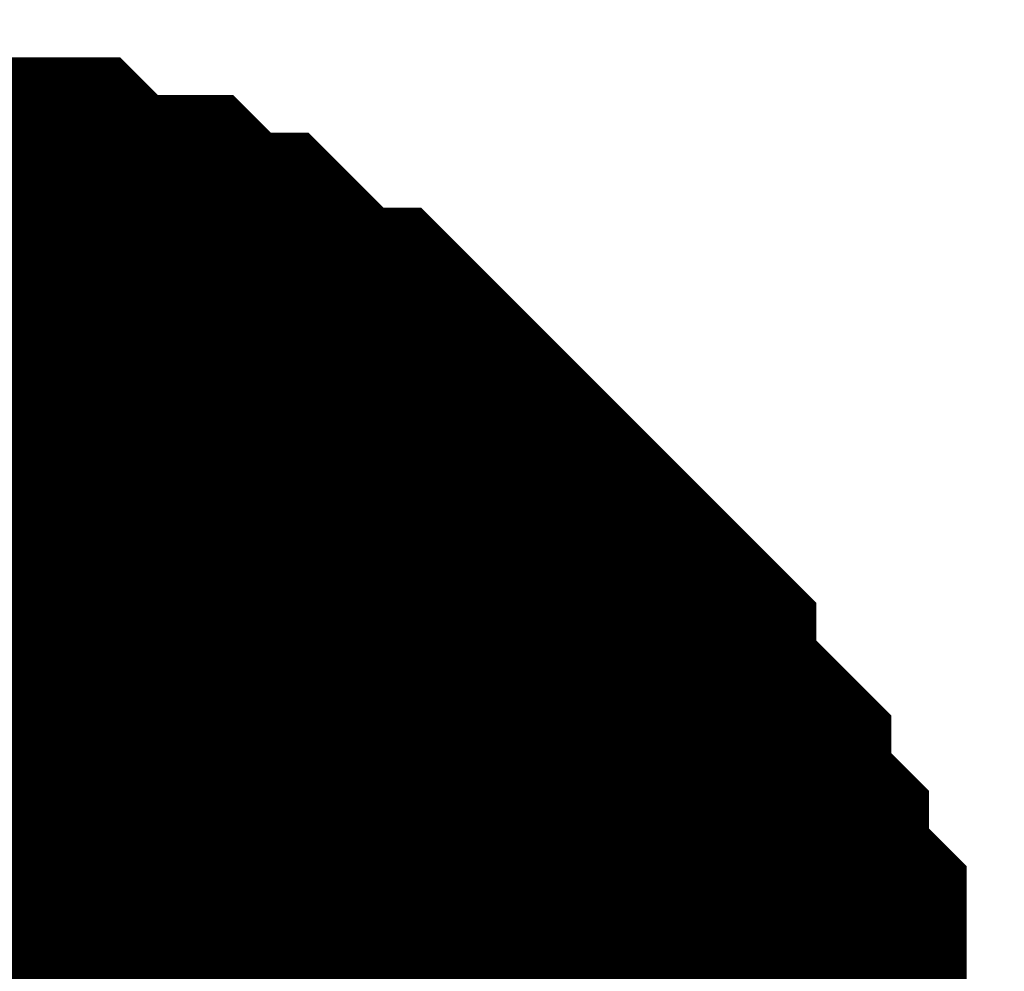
# Model space of a CAD drawing. Header units: inches. Extents: x 0 to 292, y 0 to 193.
# Tile 57 of 256: x 60.994 to 61.504, y 91.986 to 92.479. Entities that reach past the tile are written whole.
import ezdxf

# ---------------------------------------------------------------- set-up
doc = ezdxf.new("R2010")
doc.units = ezdxf.units.IN
doc.layers.add('Sheet', color=255, linetype='Continuous')

msp = doc.modelspace()

# ---------------------------------------------------------------- linework, layer by layer
at = {"layer": 'Sheet'}
for points in [[(60.82819, 92.32941, 0.29972, 0.29972, 0), (60.84767, 92.32941, 0.29972, 0.29972, 0), (60.88664, 92.32941, 0.29972, 0.29972, 0), (60.90612, 92.32941, 0.29972, 0.29972, 0), (60.92561, 92.30992, 0.29972, 0.29972, 0), (60.96457, 92.30992, 0.29972, 0.29972, 0), (60.98406, 92.30992, 0.29972, 0.29972, 0), (61.00354, 92.29043, 0.29972, 0.29972, 0), (61.04251, 92.29043, 0.29972, 0.29972, 0), (61.06199, 92.27094, 0.29972, 0.29972, 0), (61.08148, 92.27094, 0.29972, 0.29972, 0), (61.10096, 92.25145, 0.29972, 0.29972, 0), (61.12044, 92.23195, 0.29972, 0.29972, 0), (61.13993, 92.23195, 0.29972, 0.29972, 0), (61.15941, 92.21246, 0.29972, 0.29972, 0), (61.1789, 92.19297, 0.29972, 0.29972, 0), (61.19838, 92.17348, 0.29972, 0.29972, 0), (61.21786, 92.15399, 0.29972, 0.29972, 0), (61.23735, 92.1345, 0.29972, 0.29972, 0), (61.25683, 92.11501, 0.29972, 0.29972, 0), (61.25683, 92.09552, 0.29972, 0.29972, 0), (61.27631, 92.07603, 0.29972, 0.29972, 0), (61.2958, 92.05653, 0.29972, 0.29972, 0), (61.2958, 92.03704, 0.29972, 0.29972, 0), (61.31528, 92.01755, 0.29972, 0.29972, 0), (61.31528, 91.99806, 0.29972, 0.29972, 0), (61.33477, 91.97857, 0.29972, 0.29972, 0), (61.33477, 91.93959, 0.29972, 0.29972, 0), (61.33477, 91.9201, 0.29972, 0.29972, 0), (61.35425, 91.90061, 0.29972, 0.29972, 0), (61.35425, 91.88111, 0.29972, 0.29972, 0), (61.35425, 91.84213, 0.29972, 0.29972, 0), (61.35425, 91.82264, 0.29972, 0.29972, 0)], [(60.82819, 92.32941, 0.29972, 0.29972, 0), (60.84767, 92.32941, 0.29972, 0.29972, 0), (60.88664, 92.32941, 0.29972, 0.29972, 0), (60.90612, 92.32941, 0.29972, 0.29972, 0), (60.92561, 92.30992, 0.29972, 0.29972, 0), (60.96457, 92.30992, 0.29972, 0.29972, 0), (60.98406, 92.30992, 0.29972, 0.29972, 0), (61.00354, 92.29043, 0.29972, 0.29972, 0), (61.04251, 92.29043, 0.29972, 0.29972, 0), (61.06199, 92.27094, 0.29972, 0.29972, 0), (61.08148, 92.27094, 0.29972, 0.29972, 0), (61.10096, 92.25145, 0.29972, 0.29972, 0), (61.12044, 92.23195, 0.29972, 0.29972, 0), (61.13993, 92.23195, 0.29972, 0.29972, 0), (61.15941, 92.21246, 0.29972, 0.29972, 0), (61.1789, 92.19297, 0.29972, 0.29972, 0), (61.19838, 92.17348, 0.29972, 0.29972, 0), (61.21786, 92.15399, 0.29972, 0.29972, 0), (61.23735, 92.1345, 0.29972, 0.29972, 0), (61.25683, 92.11501, 0.29972, 0.29972, 0), (61.25683, 92.09552, 0.29972, 0.29972, 0), (61.27631, 92.07603, 0.29972, 0.29972, 0), (61.2958, 92.05653, 0.29972, 0.29972, 0), (61.2958, 92.03704, 0.29972, 0.29972, 0), (61.31528, 92.01755, 0.29972, 0.29972, 0), (61.31528, 91.99806, 0.29972, 0.29972, 0), (61.33477, 91.97857, 0.29972, 0.29972, 0), (61.33477, 91.93959, 0.29972, 0.29972, 0), (61.33477, 91.9201, 0.29972, 0.29972, 0), (61.35425, 91.90061, 0.29972, 0.29972, 0), (61.35425, 91.88111, 0.29972, 0.29972, 0), (61.35425, 91.84213, 0.29972, 0.29972, 0), (61.35425, 91.82264, 0.29972, 0.29972, 0)], [(60.82819, 92.32941, 0.29972, 0.29972, 0), (60.84767, 92.32941, 0.29972, 0.29972, 0), (60.88664, 92.32941, 0.29972, 0.29972, 0), (60.90612, 92.32941, 0.29972, 0.29972, 0), (60.92561, 92.30992, 0.29972, 0.29972, 0), (60.96457, 92.30992, 0.29972, 0.29972, 0), (60.98406, 92.30992, 0.29972, 0.29972, 0), (61.00354, 92.29043, 0.29972, 0.29972, 0), (61.04251, 92.29043, 0.29972, 0.29972, 0), (61.06199, 92.27094, 0.29972, 0.29972, 0), (61.08148, 92.27094, 0.29972, 0.29972, 0), (61.10096, 92.25145, 0.29972, 0.29972, 0), (61.12044, 92.23195, 0.29972, 0.29972, 0), (61.13993, 92.23195, 0.29972, 0.29972, 0), (61.15941, 92.21246, 0.29972, 0.29972, 0), (61.1789, 92.19297, 0.29972, 0.29972, 0), (61.19838, 92.17348, 0.29972, 0.29972, 0), (61.21786, 92.15399, 0.29972, 0.29972, 0), (61.23735, 92.1345, 0.29972, 0.29972, 0), (61.25683, 92.11501, 0.29972, 0.29972, 0), (61.25683, 92.09552, 0.29972, 0.29972, 0), (61.27631, 92.07603, 0.29972, 0.29972, 0), (61.2958, 92.05653, 0.29972, 0.29972, 0), (61.2958, 92.03704, 0.29972, 0.29972, 0), (61.31528, 92.01755, 0.29972, 0.29972, 0), (61.31528, 91.99806, 0.29972, 0.29972, 0), (61.33477, 91.97857, 0.29972, 0.29972, 0), (61.33477, 91.93959, 0.29972, 0.29972, 0), (61.33477, 91.9201, 0.29972, 0.29972, 0), (61.35425, 91.90061, 0.29972, 0.29972, 0), (61.35425, 91.88111, 0.29972, 0.29972, 0), (61.35425, 91.84213, 0.29972, 0.29972, 0), (61.35425, 91.82264, 0.29972, 0.29972, 0)], [(60.82819, 92.32941, 0.29972, 0.29972, 0), (60.84767, 92.32941, 0.29972, 0.29972, 0), (60.88664, 92.32941, 0.29972, 0.29972, 0), (60.90612, 92.32941, 0.29972, 0.29972, 0), (60.92561, 92.30992, 0.29972, 0.29972, 0), (60.96457, 92.30992, 0.29972, 0.29972, 0), (60.98406, 92.30992, 0.29972, 0.29972, 0), (61.00354, 92.29043, 0.29972, 0.29972, 0), (61.04251, 92.29043, 0.29972, 0.29972, 0), (61.06199, 92.27094, 0.29972, 0.29972, 0), (61.08148, 92.27094, 0.29972, 0.29972, 0), (61.10096, 92.25145, 0.29972, 0.29972, 0), (61.12044, 92.23195, 0.29972, 0.29972, 0), (61.13993, 92.23195, 0.29972, 0.29972, 0), (61.15941, 92.21246, 0.29972, 0.29972, 0), (61.1789, 92.19297, 0.29972, 0.29972, 0), (61.19838, 92.17348, 0.29972, 0.29972, 0), (61.21786, 92.15399, 0.29972, 0.29972, 0), (61.23735, 92.1345, 0.29972, 0.29972, 0), (61.25683, 92.11501, 0.29972, 0.29972, 0), (61.25683, 92.09552, 0.29972, 0.29972, 0), (61.27631, 92.07603, 0.29972, 0.29972, 0), (61.2958, 92.05653, 0.29972, 0.29972, 0), (61.2958, 92.03704, 0.29972, 0.29972, 0), (61.31528, 92.01755, 0.29972, 0.29972, 0), (61.31528, 91.99806, 0.29972, 0.29972, 0), (61.33477, 91.97857, 0.29972, 0.29972, 0), (61.33477, 91.93959, 0.29972, 0.29972, 0), (61.33477, 91.9201, 0.29972, 0.29972, 0), (61.35425, 91.90061, 0.29972, 0.29972, 0), (61.35425, 91.88111, 0.29972, 0.29972, 0), (61.35425, 91.84213, 0.29972, 0.29972, 0), (61.35425, 91.82264, 0.29972, 0.29972, 0)], [(60.82819, 92.32941, 0.29972, 0.29972, 0), (60.84767, 92.32941, 0.29972, 0.29972, 0), (60.88664, 92.32941, 0.29972, 0.29972, 0), (60.90612, 92.32941, 0.29972, 0.29972, 0), (60.92561, 92.30992, 0.29972, 0.29972, 0), (60.96457, 92.30992, 0.29972, 0.29972, 0), (60.98406, 92.30992, 0.29972, 0.29972, 0), (61.00354, 92.29043, 0.29972, 0.29972, 0), (61.04251, 92.29043, 0.29972, 0.29972, 0), (61.06199, 92.27094, 0.29972, 0.29972, 0), (61.08148, 92.27094, 0.29972, 0.29972, 0), (61.10096, 92.25145, 0.29972, 0.29972, 0), (61.12044, 92.23195, 0.29972, 0.29972, 0), (61.13993, 92.23195, 0.29972, 0.29972, 0), (61.15941, 92.21246, 0.29972, 0.29972, 0), (61.1789, 92.19297, 0.29972, 0.29972, 0), (61.19838, 92.17348, 0.29972, 0.29972, 0), (61.21786, 92.15399, 0.29972, 0.29972, 0), (61.23735, 92.1345, 0.29972, 0.29972, 0), (61.25683, 92.11501, 0.29972, 0.29972, 0), (61.25683, 92.09552, 0.29972, 0.29972, 0), (61.27631, 92.07603, 0.29972, 0.29972, 0), (61.2958, 92.05653, 0.29972, 0.29972, 0), (61.2958, 92.03704, 0.29972, 0.29972, 0), (61.31528, 92.01755, 0.29972, 0.29972, 0), (61.31528, 91.99806, 0.29972, 0.29972, 0), (61.33477, 91.97857, 0.29972, 0.29972, 0), (61.33477, 91.93959, 0.29972, 0.29972, 0), (61.33477, 91.9201, 0.29972, 0.29972, 0), (61.35425, 91.90061, 0.29972, 0.29972, 0), (61.35425, 91.88111, 0.29972, 0.29972, 0), (61.35425, 91.84213, 0.29972, 0.29972, 0), (61.35425, 91.82264, 0.29972, 0.29972, 0)], [(60.82819, 92.32941, 0.29972, 0.29972, 0), (60.84767, 92.32941, 0.29972, 0.29972, 0), (60.88664, 92.32941, 0.29972, 0.29972, 0), (60.90612, 92.32941, 0.29972, 0.29972, 0), (60.92561, 92.30992, 0.29972, 0.29972, 0), (60.96457, 92.30992, 0.29972, 0.29972, 0), (60.98406, 92.30992, 0.29972, 0.29972, 0), (61.00354, 92.29043, 0.29972, 0.29972, 0), (61.04251, 92.29043, 0.29972, 0.29972, 0), (61.06199, 92.27094, 0.29972, 0.29972, 0), (61.08148, 92.27094, 0.29972, 0.29972, 0), (61.10096, 92.25145, 0.29972, 0.29972, 0), (61.12044, 92.23195, 0.29972, 0.29972, 0), (61.13993, 92.23195, 0.29972, 0.29972, 0), (61.15941, 92.21246, 0.29972, 0.29972, 0), (61.1789, 92.19297, 0.29972, 0.29972, 0), (61.19838, 92.17348, 0.29972, 0.29972, 0), (61.21786, 92.15399, 0.29972, 0.29972, 0), (61.23735, 92.1345, 0.29972, 0.29972, 0), (61.25683, 92.11501, 0.29972, 0.29972, 0), (61.25683, 92.09552, 0.29972, 0.29972, 0), (61.27631, 92.07603, 0.29972, 0.29972, 0), (61.2958, 92.05653, 0.29972, 0.29972, 0), (61.2958, 92.03704, 0.29972, 0.29972, 0), (61.31528, 92.01755, 0.29972, 0.29972, 0), (61.31528, 91.99806, 0.29972, 0.29972, 0), (61.33477, 91.97857, 0.29972, 0.29972, 0), (61.33477, 91.93959, 0.29972, 0.29972, 0), (61.33477, 91.9201, 0.29972, 0.29972, 0), (61.35425, 91.90061, 0.29972, 0.29972, 0), (61.35425, 91.88111, 0.29972, 0.29972, 0), (61.35425, 91.84213, 0.29972, 0.29972, 0), (61.35425, 91.82264, 0.29972, 0.29972, 0)], [(60.92561, 92.30992, 0.09906, 0.09906, 0), (60.96457, 92.30992, 0.09906, 0.09906, 0), (60.98406, 92.30992, 0.09906, 0.09906, 0), (61.00354, 92.29043, 0.09906, 0.09906, 0), (61.04251, 92.29043, 0.09906, 0.09906, 0), (61.06199, 92.27094, 0.09906, 0.09906, 0), (61.08148, 92.27094, 0.09906, 0.09906, 0), (61.10096, 92.25145, 0.09906, 0.09906, 0), (61.12044, 92.23195, 0.09906, 0.09906, 0), (61.13993, 92.23195, 0.09906, 0.09906, 0), (61.15941, 92.21246, 0.09906, 0.09906, 0), (61.1789, 92.19297, 0.09906, 0.09906, 0), (61.19838, 92.17348, 0.09906, 0.09906, 0), (61.21786, 92.15399, 0.09906, 0.09906, 0), (61.23735, 92.1345, 0.09906, 0.09906, 0), (61.25683, 92.11501, 0.09906, 0.09906, 0), (61.25683, 92.09552, 0.09906, 0.09906, 0), (61.27631, 92.07603, 0.09906, 0.09906, 0), (61.2958, 92.05653, 0.09906, 0.09906, 0), (61.2958, 92.03704, 0.09906, 0.09906, 0), (61.31528, 92.01755, 0.09906, 0.09906, 0), (61.31528, 91.99806, 0.09906, 0.09906, 0), (61.33477, 91.97857, 0.09906, 0.09906, 0), (61.33477, 91.93959, 0.09906, 0.09906, 0), (61.33477, 91.9201, 0.09906, 0.09906, 0)], [(60.92561, 92.30992, 0.09906, 0.09906, 0), (60.96457, 92.30992, 0.09906, 0.09906, 0), (60.98406, 92.30992, 0.09906, 0.09906, 0), (61.00354, 92.29043, 0.09906, 0.09906, 0), (61.04251, 92.29043, 0.09906, 0.09906, 0), (61.06199, 92.27094, 0.09906, 0.09906, 0), (61.08148, 92.27094, 0.09906, 0.09906, 0), (61.10096, 92.25145, 0.09906, 0.09906, 0), (61.12044, 92.23195, 0.09906, 0.09906, 0), (61.13993, 92.23195, 0.09906, 0.09906, 0), (61.15941, 92.21246, 0.09906, 0.09906, 0), (61.1789, 92.19297, 0.09906, 0.09906, 0), (61.19838, 92.17348, 0.09906, 0.09906, 0), (61.21786, 92.15399, 0.09906, 0.09906, 0), (61.23735, 92.1345, 0.09906, 0.09906, 0), (61.25683, 92.11501, 0.09906, 0.09906, 0), (61.25683, 92.09552, 0.09906, 0.09906, 0), (61.27631, 92.07603, 0.09906, 0.09906, 0), (61.2958, 92.05653, 0.09906, 0.09906, 0), (61.2958, 92.03704, 0.09906, 0.09906, 0), (61.31528, 92.01755, 0.09906, 0.09906, 0), (61.31528, 91.99806, 0.09906, 0.09906, 0), (61.33477, 91.97857, 0.09906, 0.09906, 0), (61.33477, 91.93959, 0.09906, 0.09906, 0), (61.33477, 91.9201, 0.09906, 0.09906, 0)], [(60.92561, 92.30992, 0.09906, 0.09906, 0), (60.96457, 92.30992, 0.09906, 0.09906, 0), (60.98406, 92.30992, 0.09906, 0.09906, 0), (61.00354, 92.29043, 0.09906, 0.09906, 0), (61.04251, 92.29043, 0.09906, 0.09906, 0), (61.06199, 92.27094, 0.09906, 0.09906, 0), (61.08148, 92.27094, 0.09906, 0.09906, 0), (61.10096, 92.25145, 0.09906, 0.09906, 0), (61.12044, 92.23195, 0.09906, 0.09906, 0), (61.13993, 92.23195, 0.09906, 0.09906, 0), (61.15941, 92.21246, 0.09906, 0.09906, 0), (61.1789, 92.19297, 0.09906, 0.09906, 0), (61.19838, 92.17348, 0.09906, 0.09906, 0), (61.21786, 92.15399, 0.09906, 0.09906, 0), (61.23735, 92.1345, 0.09906, 0.09906, 0), (61.25683, 92.11501, 0.09906, 0.09906, 0), (61.25683, 92.09552, 0.09906, 0.09906, 0), (61.27631, 92.07603, 0.09906, 0.09906, 0), (61.2958, 92.05653, 0.09906, 0.09906, 0), (61.2958, 92.03704, 0.09906, 0.09906, 0), (61.31528, 92.01755, 0.09906, 0.09906, 0), (61.31528, 91.99806, 0.09906, 0.09906, 0), (61.33477, 91.97857, 0.09906, 0.09906, 0), (61.33477, 91.93959, 0.09906, 0.09906, 0), (61.33477, 91.9201, 0.09906, 0.09906, 0)], [(60.92561, 92.30992, 0.09906, 0.09906, 0), (60.96457, 92.30992, 0.09906, 0.09906, 0), (60.98406, 92.30992, 0.09906, 0.09906, 0), (61.00354, 92.29043, 0.09906, 0.09906, 0), (61.04251, 92.29043, 0.09906, 0.09906, 0), (61.06199, 92.27094, 0.09906, 0.09906, 0), (61.08148, 92.27094, 0.09906, 0.09906, 0), (61.10096, 92.25145, 0.09906, 0.09906, 0), (61.12044, 92.23195, 0.09906, 0.09906, 0), (61.13993, 92.23195, 0.09906, 0.09906, 0), (61.15941, 92.21246, 0.09906, 0.09906, 0), (61.1789, 92.19297, 0.09906, 0.09906, 0), (61.19838, 92.17348, 0.09906, 0.09906, 0), (61.21786, 92.15399, 0.09906, 0.09906, 0), (61.23735, 92.1345, 0.09906, 0.09906, 0), (61.25683, 92.11501, 0.09906, 0.09906, 0), (61.25683, 92.09552, 0.09906, 0.09906, 0), (61.27631, 92.07603, 0.09906, 0.09906, 0), (61.2958, 92.05653, 0.09906, 0.09906, 0), (61.2958, 92.03704, 0.09906, 0.09906, 0), (61.31528, 92.01755, 0.09906, 0.09906, 0), (61.31528, 91.99806, 0.09906, 0.09906, 0), (61.33477, 91.97857, 0.09906, 0.09906, 0), (61.33477, 91.93959, 0.09906, 0.09906, 0), (61.33477, 91.9201, 0.09906, 0.09906, 0)], [(60.92561, 92.30992, 0.09906, 0.09906, 0), (60.96457, 92.30992, 0.09906, 0.09906, 0), (60.98406, 92.30992, 0.09906, 0.09906, 0), (61.00354, 92.29043, 0.09906, 0.09906, 0), (61.04251, 92.29043, 0.09906, 0.09906, 0), (61.06199, 92.27094, 0.09906, 0.09906, 0), (61.08148, 92.27094, 0.09906, 0.09906, 0), (61.10096, 92.25145, 0.09906, 0.09906, 0), (61.12044, 92.23195, 0.09906, 0.09906, 0), (61.13993, 92.23195, 0.09906, 0.09906, 0), (61.15941, 92.21246, 0.09906, 0.09906, 0), (61.1789, 92.19297, 0.09906, 0.09906, 0), (61.19838, 92.17348, 0.09906, 0.09906, 0), (61.21786, 92.15399, 0.09906, 0.09906, 0), (61.23735, 92.1345, 0.09906, 0.09906, 0), (61.25683, 92.11501, 0.09906, 0.09906, 0), (61.25683, 92.09552, 0.09906, 0.09906, 0), (61.27631, 92.07603, 0.09906, 0.09906, 0), (61.2958, 92.05653, 0.09906, 0.09906, 0), (61.2958, 92.03704, 0.09906, 0.09906, 0), (61.31528, 92.01755, 0.09906, 0.09906, 0), (61.31528, 91.99806, 0.09906, 0.09906, 0), (61.33477, 91.97857, 0.09906, 0.09906, 0), (61.33477, 91.93959, 0.09906, 0.09906, 0), (61.33477, 91.9201, 0.09906, 0.09906, 0)], [(60.92561, 92.30992, 0.09906, 0.09906, 0), (60.96457, 92.30992, 0.09906, 0.09906, 0), (60.98406, 92.30992, 0.09906, 0.09906, 0), (61.00354, 92.29043, 0.09906, 0.09906, 0), (61.04251, 92.29043, 0.09906, 0.09906, 0), (61.06199, 92.27094, 0.09906, 0.09906, 0), (61.08148, 92.27094, 0.09906, 0.09906, 0), (61.10096, 92.25145, 0.09906, 0.09906, 0), (61.12044, 92.23195, 0.09906, 0.09906, 0), (61.13993, 92.23195, 0.09906, 0.09906, 0), (61.15941, 92.21246, 0.09906, 0.09906, 0), (61.1789, 92.19297, 0.09906, 0.09906, 0), (61.19838, 92.17348, 0.09906, 0.09906, 0), (61.21786, 92.15399, 0.09906, 0.09906, 0), (61.23735, 92.1345, 0.09906, 0.09906, 0), (61.25683, 92.11501, 0.09906, 0.09906, 0), (61.25683, 92.09552, 0.09906, 0.09906, 0), (61.27631, 92.07603, 0.09906, 0.09906, 0), (61.2958, 92.05653, 0.09906, 0.09906, 0), (61.2958, 92.03704, 0.09906, 0.09906, 0), (61.31528, 92.01755, 0.09906, 0.09906, 0), (61.31528, 91.99806, 0.09906, 0.09906, 0), (61.33477, 91.97857, 0.09906, 0.09906, 0), (61.33477, 91.93959, 0.09906, 0.09906, 0), (61.33477, 91.9201, 0.09906, 0.09906, 0)]]:
    msp.add_lwpolyline(points, format="xyseb", dxfattribs=at)
msp.add_lwpolyline([(60.54202, 91.824, 0.508, 0.508, 1), (61.05002, 91.824, 0.508, 0.508, 1)], format="xyseb", close=True, dxfattribs=at)

doc.saveas('drawing.dxf')
